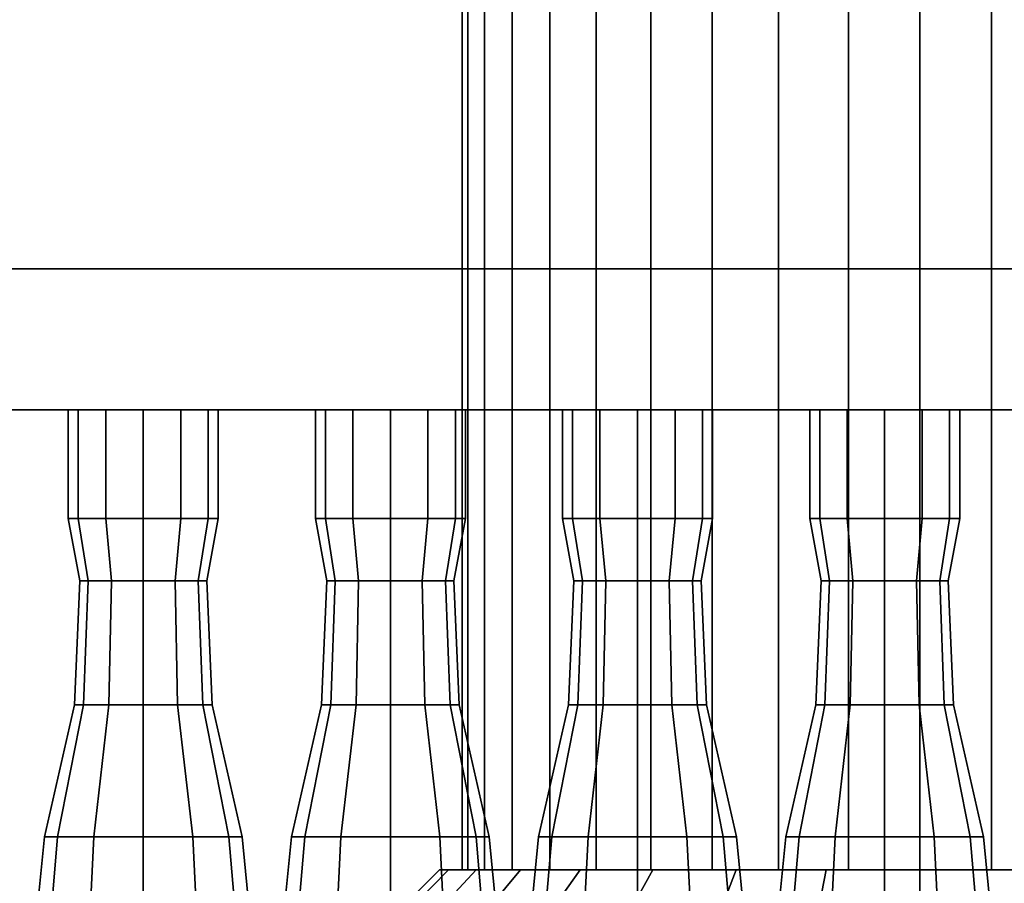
# Model space of a CAD drawing. Header units: metres. Extents: x -37.4 to 14, y 0 to 14.7.
# Tile 26 of 33: x -13.7 to -12.9, y 1.3 to 2. Entities that reach past the tile are written whole.
import ezdxf

# ---------------------------------------------------------------- set-up
doc = ezdxf.new("R2010")
doc.units = ezdxf.units.M
doc.layers.add('STUCCO', color=8, linetype='Continuous')

msp = doc.modelspace()

# ---------------------------------------------------------------- linework, layer by layer
at = {"layer": 'STUCCO'}
for points in [[(-13.3341, 1.2889), (-13.3389, 1.2889), (-13.3389, 2.0707), (-13.3341, 2.0707)], [(-13.3389, 1.2889), (-13.3341, 1.2889), (-13.3341, 2.0707), (-13.3389, 2.0707)], [(-13.3341, 1.2889), (-13.3389, 1.2889), (-13.3389, 2.0707), (-13.3341, 2.0707)], [(-13.3389, 1.2889), (-13.3341, 1.2889), (-13.3341, 2.0707), (-13.3389, 2.0707)], [(-13.3199, 1.2889), (-13.3341, 1.2889), (-13.3341, 2.0707), (-13.3199, 2.0707)], [(-13.3341, 1.2889), (-13.3199, 1.2889), (-13.3199, 2.0707), (-13.3341, 2.0707)], [(-13.3199, 1.2889), (-13.3341, 1.2889), (-13.3341, 2.0707), (-13.3199, 2.0707)], [(-13.3341, 1.2889), (-13.3199, 1.2889), (-13.3199, 2.0707), (-13.3341, 2.0707)], [(-13.2965, 1.2889), (-13.3199, 1.2889), (-13.3199, 2.0707), (-13.2965, 2.0707)], [(-13.3199, 1.2889), (-13.2965, 1.2889), (-13.2965, 2.0707), (-13.3199, 2.0707)], [(-13.2965, 1.2889), (-13.3199, 1.2889), (-13.3199, 2.0707), (-13.2965, 2.0707)], [(-13.3199, 1.2889), (-13.2965, 1.2889), (-13.2965, 2.0707), (-13.3199, 2.0707)], [(-13.2646, 1.2889), (-13.2965, 1.2889), (-13.2965, 2.0707), (-13.2646, 2.0707)], [(-13.2965, 1.2889), (-13.2646, 1.2889), (-13.2646, 2.0707), (-13.2965, 2.0707)], [(-13.2646, 1.2889), (-13.2965, 1.2889), (-13.2965, 2.0707), (-13.2646, 2.0707)], [(-13.2965, 1.2889), (-13.2646, 1.2889), (-13.2646, 2.0707), (-13.2965, 2.0707)], [(-13.225, 1.2889), (-13.2646, 1.2889), (-13.2646, 2.0707), (-13.225, 2.0707)], [(-13.2646, 1.2889), (-13.225, 1.2889), (-13.225, 2.0707), (-13.2646, 2.0707)], [(-13.225, 1.2889), (-13.2646, 1.2889), (-13.2646, 2.0707), (-13.225, 2.0707)], [(-13.2646, 1.2889), (-13.225, 1.2889), (-13.225, 2.0707), (-13.2646, 2.0707)], [(-13.1786, 1.2889), (-13.225, 1.2889), (-13.225, 2.0707), (-13.1786, 2.0707)], [(-13.225, 1.2889), (-13.1786, 1.2889), (-13.1786, 2.0707), (-13.225, 2.0707)], [(-13.1786, 1.2889), (-13.225, 1.2889), (-13.225, 2.0707), (-13.1786, 2.0707)], [(-13.225, 1.2889), (-13.1786, 1.2889), (-13.1786, 2.0707), (-13.225, 2.0707)], [(-13.1265, 1.2889), (-13.1786, 1.2889), (-13.1786, 2.0707), (-13.1265, 2.0707)], [(-13.1786, 1.2889), (-13.1265, 1.2889), (-13.1265, 2.0707), (-13.1786, 2.0707)], [(-13.1265, 1.2889), (-13.1786, 1.2889), (-13.1786, 2.0707), (-13.1265, 2.0707)], [(-13.1786, 1.2889), (-13.1265, 1.2889), (-13.1265, 2.0707), (-13.1786, 2.0707)], [(-13.0702, 1.2889), (-13.1265, 1.2889), (-13.1265, 2.0707), (-13.0702, 2.0707)], [(-13.1265, 1.2889), (-13.0702, 1.2889), (-13.0702, 2.0707), (-13.1265, 2.0707)], [(-13.0702, 1.2889), (-13.1265, 1.2889), (-13.1265, 2.0707), (-13.0702, 2.0707)], [(-13.1265, 1.2889), (-13.0702, 1.2889), (-13.0702, 2.0707), (-13.1265, 2.0707)], [(-13.0108, 1.2889), (-13.0702, 1.2889), (-13.0702, 2.0707), (-13.0108, 2.0707)], [(-13.0702, 1.2889), (-13.0108, 1.2889), (-13.0108, 2.0707), (-13.0702, 2.0707)], [(-13.0108, 1.2889), (-13.0702, 1.2889), (-13.0702, 2.0707), (-13.0108, 2.0707)], [(-13.0702, 1.2889), (-13.0108, 1.2889), (-13.0108, 2.0707), (-13.0702, 2.0707)], [(-12.95, 1.2889), (-13.0108, 1.2889), (-13.0108, 2.0707), (-12.95, 2.0707)], [(-13.0108, 1.2889), (-12.95, 1.2889), (-12.95, 2.0707), (-13.0108, 2.0707)], [(-12.95, 1.2889), (-13.0108, 1.2889), (-13.0108, 2.0707), (-12.95, 2.0707)], [(-13.0108, 1.2889), (-12.95, 1.2889), (-12.95, 2.0707), (-13.0108, 2.0707)], [(-12.8892, 1.2889), (-12.95, 1.2889), (-12.95, 2.0707), (-12.8892, 2.0707)], [(-12.95, 1.2889), (-12.8892, 1.2889), (-12.8892, 2.0707), (-12.95, 2.0707)], [(-12.8892, 1.2889), (-12.95, 1.2889), (-12.95, 2.0707), (-12.8892, 2.0707)], [(-12.95, 1.2889), (-12.8892, 1.2889), (-12.8892, 2.0707), (-12.95, 2.0707)], [(-12.8298, 1.2889), (-12.8892, 1.2889), (-12.8892, 2.0707), (-12.8298, 2.0707)], [(-12.8892, 1.2889), (-12.8298, 1.2889), (-12.8298, 2.0707), (-12.8892, 2.0707)], [(-12.8298, 1.2889), (-12.8892, 1.2889), (-12.8892, 2.0707), (-12.8298, 2.0707)], [(-12.8892, 1.2889), (-12.8298, 1.2889), (-12.8298, 2.0707), (-12.8892, 2.0707)], [(-12.15, 1.68), (-15.35, 1.68), (-15.35, 1.8), (-12.15, 1.8)], [(-15.35, 1.68), (-12.15, 1.68), (-12.15, 1.8), (-15.35, 1.8)], [(-13.6652, 1.5876), (-13.6738, 1.5876), (-13.6738, 1.68), (-13.6652, 1.68)], [(-13.6738, 1.5876), (-13.6652, 1.5876), (-13.6652, 1.68), (-13.6738, 1.68)], [(-13.6419, 1.5876), (-13.6652, 1.5876), (-13.6652, 1.68), (-13.6419, 1.68)], [(-13.6652, 1.5876), (-13.6419, 1.5876), (-13.6419, 1.68), (-13.6652, 1.68)], [(-13.61, 1.5876), (-13.6419, 1.5876), (-13.6419, 1.68), (-13.61, 1.68)], [(-13.6419, 1.5876), (-13.61, 1.5876), (-13.61, 1.68), (-13.6419, 1.68)], [(-13.5781, 1.5876), (-13.61, 1.5876), (-13.61, 1.68), (-13.5781, 1.68)], [(-13.61, 1.5876), (-13.5781, 1.5876), (-13.5781, 1.68), (-13.61, 1.68)], [(-13.5548, 1.5876), (-13.5781, 1.5876), (-13.5781, 1.68), (-13.5548, 1.68)], [(-13.5781, 1.5876), (-13.5548, 1.5876), (-13.5548, 1.68), (-13.5781, 1.68)], [(-13.5463, 1.5876), (-13.5548, 1.5876), (-13.5548, 1.68), (-13.5463, 1.68)], [(-13.5548, 1.5876), (-13.5463, 1.5876), (-13.5463, 1.68), (-13.5548, 1.68)], [(-13.4552, 1.5876), (-13.4637, 1.5876), (-13.4637, 1.68), (-13.4552, 1.68)], [(-13.4637, 1.5876), (-13.4552, 1.5876), (-13.4552, 1.68), (-13.4637, 1.68)], [(-13.4319, 1.5876), (-13.4552, 1.5876), (-13.4552, 1.68), (-13.4319, 1.68)], [(-13.4552, 1.5876), (-13.4319, 1.5876), (-13.4319, 1.68), (-13.4552, 1.68)], [(-13.4, 1.5876), (-13.4319, 1.5876), (-13.4319, 1.68), (-13.4, 1.68)], [(-13.4319, 1.5876), (-13.4, 1.5876), (-13.4, 1.68), (-13.4319, 1.68)], [(-13.3681, 1.5876), (-13.4, 1.5876), (-13.4, 1.68), (-13.3681, 1.68)], [(-13.4, 1.5876), (-13.3681, 1.5876), (-13.3681, 1.68), (-13.4, 1.68)], [(-13.3448, 1.5876), (-13.3681, 1.5876), (-13.3681, 1.68), (-13.3448, 1.68)], [(-13.3681, 1.5876), (-13.3448, 1.5876), (-13.3448, 1.68), (-13.3681, 1.68)], [(-13.3362, 1.5876), (-13.3448, 1.5876), (-13.3448, 1.68), (-13.3362, 1.68)], [(-13.3448, 1.5876), (-13.3362, 1.5876), (-13.3362, 1.68), (-13.3448, 1.68)], [(-13.2452, 1.5876), (-13.2538, 1.5876), (-13.2538, 1.68), (-13.2452, 1.68)], [(-13.2538, 1.5876), (-13.2452, 1.5876), (-13.2452, 1.68), (-13.2538, 1.68)], [(-13.2219, 1.5876), (-13.2452, 1.5876), (-13.2452, 1.68), (-13.2219, 1.68)], [(-13.2452, 1.5876), (-13.2219, 1.5876), (-13.2219, 1.68), (-13.2452, 1.68)], [(-13.19, 1.5876), (-13.2219, 1.5876), (-13.2219, 1.68), (-13.19, 1.68)], [(-13.2219, 1.5876), (-13.19, 1.5876), (-13.19, 1.68), (-13.2219, 1.68)], [(-13.1581, 1.5876), (-13.19, 1.5876), (-13.19, 1.68), (-13.1581, 1.68)], [(-13.19, 1.5876), (-13.1581, 1.5876), (-13.1581, 1.68), (-13.19, 1.68)], [(-13.1348, 1.5876), (-13.1581, 1.5876), (-13.1581, 1.68), (-13.1348, 1.68)], [(-13.1581, 1.5876), (-13.1348, 1.5876), (-13.1348, 1.68), (-13.1581, 1.68)], [(-13.1263, 1.5876), (-13.1348, 1.5876), (-13.1348, 1.68), (-13.1263, 1.68)], [(-13.1348, 1.5876), (-13.1263, 1.5876), (-13.1263, 1.68), (-13.1348, 1.68)], [(-13.0352, 1.5876), (-13.0437, 1.5876), (-13.0437, 1.68), (-13.0352, 1.68)], [(-13.0437, 1.5876), (-13.0352, 1.5876), (-13.0352, 1.68), (-13.0437, 1.68)], [(-13.0119, 1.5876), (-13.0352, 1.5876), (-13.0352, 1.68), (-13.0119, 1.68)], [(-13.0352, 1.5876), (-13.0119, 1.5876), (-13.0119, 1.68), (-13.0352, 1.68)], [(-12.98, 1.5876), (-13.0119, 1.5876), (-13.0119, 1.68), (-12.98, 1.68)], [(-13.0119, 1.5876), (-12.98, 1.5876), (-12.98, 1.68), (-13.0119, 1.68)], [(-12.9481, 1.5876), (-12.98, 1.5876), (-12.98, 1.68), (-12.9481, 1.68)], [(-12.98, 1.5876), (-12.9481, 1.5876), (-12.9481, 1.68), (-12.98, 1.68)], [(-12.9248, 1.5876), (-12.9481, 1.5876), (-12.9481, 1.68), (-12.9248, 1.68)], [(-12.9481, 1.5876), (-12.9248, 1.5876), (-12.9248, 1.68), (-12.9481, 1.68)], [(-12.9162, 1.5876), (-12.9248, 1.5876), (-12.9248, 1.68), (-12.9162, 1.68)], [(-12.9248, 1.5876), (-12.9162, 1.5876), (-12.9162, 1.68), (-12.9248, 1.68)], [(-13.6568, 1.5348), (-13.664, 1.5348), (-13.6738, 1.5876), (-13.6652, 1.5876)], [(-13.664, 1.5348), (-13.6568, 1.5348), (-13.6652, 1.5876), (-13.6738, 1.5876)], [(-13.637, 1.5348), (-13.6568, 1.5348), (-13.6652, 1.5876), (-13.6419, 1.5876)], [(-13.6568, 1.5348), (-13.637, 1.5348), (-13.6419, 1.5876), (-13.6652, 1.5876)], [(-13.61, 1.5348), (-13.637, 1.5348), (-13.6419, 1.5876), (-13.61, 1.5876)], [(-13.637, 1.5348), (-13.61, 1.5348), (-13.61, 1.5876), (-13.6419, 1.5876)], [(-13.583, 1.5348), (-13.61, 1.5348), (-13.61, 1.5876), (-13.5781, 1.5876)], [(-13.61, 1.5348), (-13.583, 1.5348), (-13.5781, 1.5876), (-13.61, 1.5876)], [(-13.5632, 1.5348), (-13.583, 1.5348), (-13.5781, 1.5876), (-13.5548, 1.5876)], [(-13.583, 1.5348), (-13.5632, 1.5348), (-13.5548, 1.5876), (-13.5781, 1.5876)], [(-13.556, 1.5348), (-13.5632, 1.5348), (-13.5548, 1.5876), (-13.5463, 1.5876)], [(-13.5632, 1.5348), (-13.556, 1.5348), (-13.5463, 1.5876), (-13.5548, 1.5876)], [(-13.4468, 1.5348), (-13.454, 1.5348), (-13.4637, 1.5876), (-13.4552, 1.5876)], [(-13.454, 1.5348), (-13.4468, 1.5348), (-13.4552, 1.5876), (-13.4637, 1.5876)], [(-13.427, 1.5348), (-13.4468, 1.5348), (-13.4552, 1.5876), (-13.4319, 1.5876)], [(-13.4468, 1.5348), (-13.427, 1.5348), (-13.4319, 1.5876), (-13.4552, 1.5876)], [(-13.4, 1.5348), (-13.427, 1.5348), (-13.4319, 1.5876), (-13.4, 1.5876)], [(-13.427, 1.5348), (-13.4, 1.5348), (-13.4, 1.5876), (-13.4319, 1.5876)], [(-13.373, 1.5348), (-13.4, 1.5348), (-13.4, 1.5876), (-13.3681, 1.5876)], [(-13.4, 1.5348), (-13.373, 1.5348), (-13.3681, 1.5876), (-13.4, 1.5876)], [(-13.3532, 1.5348), (-13.373, 1.5348), (-13.3681, 1.5876), (-13.3448, 1.5876)], [(-13.373, 1.5348), (-13.3532, 1.5348), (-13.3448, 1.5876), (-13.3681, 1.5876)], [(-13.346, 1.5348), (-13.3532, 1.5348), (-13.3448, 1.5876), (-13.3362, 1.5876)], [(-13.3532, 1.5348), (-13.346, 1.5348), (-13.3362, 1.5876), (-13.3448, 1.5876)], [(-13.2368, 1.5348), (-13.244, 1.5348), (-13.2538, 1.5876), (-13.2452, 1.5876)], [(-13.244, 1.5348), (-13.2368, 1.5348), (-13.2452, 1.5876), (-13.2538, 1.5876)], [(-13.217, 1.5348), (-13.2368, 1.5348), (-13.2452, 1.5876), (-13.2219, 1.5876)], [(-13.2368, 1.5348), (-13.217, 1.5348), (-13.2219, 1.5876), (-13.2452, 1.5876)], [(-13.19, 1.5348), (-13.217, 1.5348), (-13.2219, 1.5876), (-13.19, 1.5876)], [(-13.217, 1.5348), (-13.19, 1.5348), (-13.19, 1.5876), (-13.2219, 1.5876)], [(-13.163, 1.5348), (-13.19, 1.5348), (-13.19, 1.5876), (-13.1581, 1.5876)], [(-13.19, 1.5348), (-13.163, 1.5348), (-13.1581, 1.5876), (-13.19, 1.5876)], [(-13.1432, 1.5348), (-13.163, 1.5348), (-13.1581, 1.5876), (-13.1348, 1.5876)], [(-13.163, 1.5348), (-13.1432, 1.5348), (-13.1348, 1.5876), (-13.1581, 1.5876)], [(-13.136, 1.5348), (-13.1432, 1.5348), (-13.1348, 1.5876), (-13.1263, 1.5876)], [(-13.1432, 1.5348), (-13.136, 1.5348), (-13.1263, 1.5876), (-13.1348, 1.5876)], [(-13.0268, 1.5348), (-13.034, 1.5348), (-13.0437, 1.5876), (-13.0352, 1.5876)], [(-13.034, 1.5348), (-13.0268, 1.5348), (-13.0352, 1.5876), (-13.0437, 1.5876)], [(-13.007, 1.5348), (-13.0268, 1.5348), (-13.0352, 1.5876), (-13.0119, 1.5876)], [(-13.0268, 1.5348), (-13.007, 1.5348), (-13.0119, 1.5876), (-13.0352, 1.5876)], [(-12.98, 1.5348), (-13.007, 1.5348), (-13.0119, 1.5876), (-12.98, 1.5876)], [(-13.007, 1.5348), (-12.98, 1.5348), (-12.98, 1.5876), (-13.0119, 1.5876)], [(-12.953, 1.5348), (-12.98, 1.5348), (-12.98, 1.5876), (-12.9481, 1.5876)], [(-12.98, 1.5348), (-12.953, 1.5348), (-12.9481, 1.5876), (-12.98, 1.5876)], [(-12.9332, 1.5348), (-12.953, 1.5348), (-12.9481, 1.5876), (-12.9248, 1.5876)], [(-12.953, 1.5348), (-12.9332, 1.5348), (-12.9248, 1.5876), (-12.9481, 1.5876)], [(-12.926, 1.5348), (-12.9332, 1.5348), (-12.9248, 1.5876), (-12.9162, 1.5876)], [(-12.9332, 1.5348), (-12.926, 1.5348), (-12.9162, 1.5876), (-12.9248, 1.5876)], [(-13.6607, 1.4292), (-13.6685, 1.4292), (-13.664, 1.5348), (-13.6568, 1.5348)], [(-13.6685, 1.4292), (-13.6607, 1.4292), (-13.6568, 1.5348), (-13.664, 1.5348)], [(-13.6393, 1.4292), (-13.6607, 1.4292), (-13.6568, 1.5348), (-13.637, 1.5348)], [(-13.6607, 1.4292), (-13.6393, 1.4292), (-13.637, 1.5348), (-13.6568, 1.5348)], [(-13.61, 1.4292), (-13.6393, 1.4292), (-13.637, 1.5348), (-13.61, 1.5348)], [(-13.6393, 1.4292), (-13.61, 1.4292), (-13.61, 1.5348), (-13.637, 1.5348)], [(-13.5808, 1.4292), (-13.61, 1.4292), (-13.61, 1.5348), (-13.583, 1.5348)], [(-13.61, 1.4292), (-13.5808, 1.4292), (-13.583, 1.5348), (-13.61, 1.5348)], [(-13.5593, 1.4292), (-13.5808, 1.4292), (-13.583, 1.5348), (-13.5632, 1.5348)], [(-13.5808, 1.4292), (-13.5593, 1.4292), (-13.5632, 1.5348), (-13.583, 1.5348)], [(-13.5515, 1.4292), (-13.5593, 1.4292), (-13.5632, 1.5348), (-13.556, 1.5348)], [(-13.5593, 1.4292), (-13.5515, 1.4292), (-13.556, 1.5348), (-13.5632, 1.5348)], [(-13.4507, 1.4292), (-13.4585, 1.4292), (-13.454, 1.5348), (-13.4468, 1.5348)], [(-13.4585, 1.4292), (-13.4507, 1.4292), (-13.4468, 1.5348), (-13.454, 1.5348)], [(-13.4292, 1.4292), (-13.4507, 1.4292), (-13.4468, 1.5348), (-13.427, 1.5348)], [(-13.4507, 1.4292), (-13.4292, 1.4292), (-13.427, 1.5348), (-13.4468, 1.5348)], [(-13.4, 1.4292), (-13.4292, 1.4292), (-13.427, 1.5348), (-13.4, 1.5348)], [(-13.4292, 1.4292), (-13.4, 1.4292), (-13.4, 1.5348), (-13.427, 1.5348)], [(-13.3707, 1.4292), (-13.4, 1.4292), (-13.4, 1.5348), (-13.373, 1.5348)], [(-13.4, 1.4292), (-13.3707, 1.4292), (-13.373, 1.5348), (-13.4, 1.5348)], [(-13.3493, 1.4292), (-13.3707, 1.4292), (-13.373, 1.5348), (-13.3532, 1.5348)], [(-13.3707, 1.4292), (-13.3493, 1.4292), (-13.3532, 1.5348), (-13.373, 1.5348)], [(-13.3415, 1.4292), (-13.3493, 1.4292), (-13.3532, 1.5348), (-13.346, 1.5348)], [(-13.3493, 1.4292), (-13.3415, 1.4292), (-13.346, 1.5348), (-13.3532, 1.5348)], [(-13.2407, 1.4292), (-13.2485, 1.4292), (-13.244, 1.5348), (-13.2368, 1.5348)], [(-13.2485, 1.4292), (-13.2407, 1.4292), (-13.2368, 1.5348), (-13.244, 1.5348)], [(-13.2193, 1.4292), (-13.2407, 1.4292), (-13.2368, 1.5348), (-13.217, 1.5348)], [(-13.2407, 1.4292), (-13.2193, 1.4292), (-13.217, 1.5348), (-13.2368, 1.5348)], [(-13.19, 1.4292), (-13.2193, 1.4292), (-13.217, 1.5348), (-13.19, 1.5348)], [(-13.2193, 1.4292), (-13.19, 1.4292), (-13.19, 1.5348), (-13.217, 1.5348)], [(-13.1608, 1.4292), (-13.19, 1.4292), (-13.19, 1.5348), (-13.163, 1.5348)], [(-13.19, 1.4292), (-13.1608, 1.4292), (-13.163, 1.5348), (-13.19, 1.5348)], [(-13.1393, 1.4292), (-13.1608, 1.4292), (-13.163, 1.5348), (-13.1432, 1.5348)], [(-13.1608, 1.4292), (-13.1393, 1.4292), (-13.1432, 1.5348), (-13.163, 1.5348)], [(-13.1315, 1.4292), (-13.1393, 1.4292), (-13.1432, 1.5348), (-13.136, 1.5348)], [(-13.1393, 1.4292), (-13.1315, 1.4292), (-13.136, 1.5348), (-13.1432, 1.5348)], [(-13.0307, 1.4292), (-13.0385, 1.4292), (-13.034, 1.5348), (-13.0268, 1.5348)], [(-13.0385, 1.4292), (-13.0307, 1.4292), (-13.0268, 1.5348), (-13.034, 1.5348)], [(-13.0092, 1.4292), (-13.0307, 1.4292), (-13.0268, 1.5348), (-13.007, 1.5348)], [(-13.0307, 1.4292), (-13.0092, 1.4292), (-13.007, 1.5348), (-13.0268, 1.5348)], [(-12.98, 1.4292), (-13.0092, 1.4292), (-13.007, 1.5348), (-12.98, 1.5348)], [(-13.0092, 1.4292), (-12.98, 1.4292), (-12.98, 1.5348), (-13.007, 1.5348)], [(-12.9507, 1.4292), (-12.98, 1.4292), (-12.98, 1.5348), (-12.953, 1.5348)], [(-12.98, 1.4292), (-12.9507, 1.4292), (-12.953, 1.5348), (-12.98, 1.5348)], [(-12.9293, 1.4292), (-12.9507, 1.4292), (-12.953, 1.5348), (-12.9332, 1.5348)], [(-12.9507, 1.4292), (-12.9293, 1.4292), (-12.9332, 1.5348), (-12.953, 1.5348)], [(-12.9215, 1.4292), (-12.9293, 1.4292), (-12.9332, 1.5348), (-12.926, 1.5348)], [(-12.9293, 1.4292), (-12.9215, 1.4292), (-12.926, 1.5348), (-12.9332, 1.5348)], [(-13.6828, 1.317), (-13.694, 1.317), (-13.6685, 1.4292), (-13.6607, 1.4292)], [(-13.694, 1.317), (-13.6828, 1.317), (-13.6607, 1.4292), (-13.6685, 1.4292)], [(-13.652, 1.317), (-13.6828, 1.317), (-13.6607, 1.4292), (-13.6393, 1.4292)], [(-13.6828, 1.317), (-13.652, 1.317), (-13.6393, 1.4292), (-13.6607, 1.4292)], [(-13.61, 1.317), (-13.652, 1.317), (-13.6393, 1.4292), (-13.61, 1.4292)], [(-13.652, 1.317), (-13.61, 1.317), (-13.61, 1.4292), (-13.6393, 1.4292)], [(-13.568, 1.317), (-13.61, 1.317), (-13.61, 1.4292), (-13.5808, 1.4292)], [(-13.61, 1.317), (-13.568, 1.317), (-13.5808, 1.4292), (-13.61, 1.4292)], [(-13.5373, 1.317), (-13.568, 1.317), (-13.5808, 1.4292), (-13.5593, 1.4292)], [(-13.568, 1.317), (-13.5373, 1.317), (-13.5593, 1.4292), (-13.5808, 1.4292)], [(-13.526, 1.317), (-13.5373, 1.317), (-13.5593, 1.4292), (-13.5515, 1.4292)], [(-13.5373, 1.317), (-13.526, 1.317), (-13.5515, 1.4292), (-13.5593, 1.4292)], [(-13.4727, 1.317), (-13.484, 1.317), (-13.4585, 1.4292), (-13.4507, 1.4292)], [(-13.484, 1.317), (-13.4727, 1.317), (-13.4507, 1.4292), (-13.4585, 1.4292)], [(-13.442, 1.317), (-13.4727, 1.317), (-13.4507, 1.4292), (-13.4292, 1.4292)], [(-13.4727, 1.317), (-13.442, 1.317), (-13.4292, 1.4292), (-13.4507, 1.4292)], [(-13.4, 1.317), (-13.442, 1.317), (-13.4292, 1.4292), (-13.4, 1.4292)], [(-13.442, 1.317), (-13.4, 1.317), (-13.4, 1.4292), (-13.4292, 1.4292)], [(-13.358, 1.317), (-13.4, 1.317), (-13.4, 1.4292), (-13.3707, 1.4292)], [(-13.4, 1.317), (-13.358, 1.317), (-13.3707, 1.4292), (-13.4, 1.4292)], [(-13.3272, 1.317), (-13.358, 1.317), (-13.3707, 1.4292), (-13.3493, 1.4292)], [(-13.358, 1.317), (-13.3272, 1.317), (-13.3493, 1.4292), (-13.3707, 1.4292)], [(-13.316, 1.317), (-13.3272, 1.317), (-13.3493, 1.4292), (-13.3415, 1.4292)], [(-13.3272, 1.317), (-13.316, 1.317), (-13.3415, 1.4292), (-13.3493, 1.4292)], [(-13.2628, 1.317), (-13.274, 1.317), (-13.2485, 1.4292), (-13.2407, 1.4292)], [(-13.274, 1.317), (-13.2628, 1.317), (-13.2407, 1.4292), (-13.2485, 1.4292)], [(-13.232, 1.317), (-13.2628, 1.317), (-13.2407, 1.4292), (-13.2193, 1.4292)], [(-13.2628, 1.317), (-13.232, 1.317), (-13.2193, 1.4292), (-13.2407, 1.4292)], [(-13.19, 1.317), (-13.232, 1.317), (-13.2193, 1.4292), (-13.19, 1.4292)], [(-13.232, 1.317), (-13.19, 1.317), (-13.19, 1.4292), (-13.2193, 1.4292)], [(-13.148, 1.317), (-13.19, 1.317), (-13.19, 1.4292), (-13.1608, 1.4292)], [(-13.19, 1.317), (-13.148, 1.317), (-13.1608, 1.4292), (-13.19, 1.4292)], [(-13.1173, 1.317), (-13.148, 1.317), (-13.1608, 1.4292), (-13.1393, 1.4292)], [(-13.148, 1.317), (-13.1173, 1.317), (-13.1393, 1.4292), (-13.1608, 1.4292)], [(-13.106, 1.317), (-13.1173, 1.317), (-13.1393, 1.4292), (-13.1315, 1.4292)], [(-13.1173, 1.317), (-13.106, 1.317), (-13.1315, 1.4292), (-13.1393, 1.4292)], [(-13.0527, 1.317), (-13.064, 1.317), (-13.0385, 1.4292), (-13.0307, 1.4292)], [(-13.064, 1.317), (-13.0527, 1.317), (-13.0307, 1.4292), (-13.0385, 1.4292)], [(-13.022, 1.317), (-13.0527, 1.317), (-13.0307, 1.4292), (-13.0092, 1.4292)], [(-13.0527, 1.317), (-13.022, 1.317), (-13.0092, 1.4292), (-13.0307, 1.4292)], [(-12.98, 1.317), (-13.022, 1.317), (-13.0092, 1.4292), (-12.98, 1.4292)], [(-13.022, 1.317), (-12.98, 1.317), (-12.98, 1.4292), (-13.0092, 1.4292)], [(-12.938, 1.317), (-12.98, 1.317), (-12.98, 1.4292), (-12.9507, 1.4292)], [(-12.98, 1.317), (-12.938, 1.317), (-12.9507, 1.4292), (-12.98, 1.4292)], [(-12.9072, 1.317), (-12.938, 1.317), (-12.9507, 1.4292), (-12.9293, 1.4292)], [(-12.938, 1.317), (-12.9072, 1.317), (-12.9293, 1.4292), (-12.9507, 1.4292)], [(-12.896, 1.317), (-12.9072, 1.317), (-12.9293, 1.4292), (-12.9215, 1.4292)], [(-12.9072, 1.317), (-12.896, 1.317), (-12.9215, 1.4292), (-12.9293, 1.4292)], [(-13.6912, 1.218), (-13.7037, 1.218), (-13.694, 1.317), (-13.6828, 1.317)], [(-13.7037, 1.218), (-13.6912, 1.218), (-13.6828, 1.317), (-13.694, 1.317)], [(-13.6569, 1.218), (-13.6912, 1.218), (-13.6828, 1.317), (-13.652, 1.317)], [(-13.6912, 1.218), (-13.6569, 1.218), (-13.652, 1.317), (-13.6828, 1.317)], [(-13.61, 1.218), (-13.6569, 1.218), (-13.652, 1.317), (-13.61, 1.317)], [(-13.6569, 1.218), (-13.61, 1.218), (-13.61, 1.317), (-13.652, 1.317)], [(-13.5631, 1.218), (-13.61, 1.218), (-13.61, 1.317), (-13.568, 1.317)], [(-13.61, 1.218), (-13.5631, 1.218), (-13.568, 1.317), (-13.61, 1.317)], [(-13.5288, 1.218), (-13.5631, 1.218), (-13.568, 1.317), (-13.5373, 1.317)], [(-13.5631, 1.218), (-13.5288, 1.218), (-13.5373, 1.317), (-13.568, 1.317)], [(-13.5162, 1.218), (-13.5288, 1.218), (-13.5373, 1.317), (-13.526, 1.317)], [(-13.5288, 1.218), (-13.5162, 1.218), (-13.526, 1.317), (-13.5373, 1.317)], [(-13.4812, 1.218), (-13.4938, 1.218), (-13.484, 1.317), (-13.4727, 1.317)], [(-13.4938, 1.218), (-13.4812, 1.218), (-13.4727, 1.317), (-13.484, 1.317)], [(-13.4469, 1.218), (-13.4812, 1.218), (-13.4727, 1.317), (-13.442, 1.317)], [(-13.4812, 1.218), (-13.4469, 1.218), (-13.442, 1.317), (-13.4727, 1.317)], [(-13.4, 1.218), (-13.4469, 1.218), (-13.442, 1.317), (-13.4, 1.317)], [(-13.4469, 1.218), (-13.4, 1.218), (-13.4, 1.317), (-13.442, 1.317)], [(-13.3531, 1.218), (-13.4, 1.218), (-13.4, 1.317), (-13.358, 1.317)], [(-13.4, 1.218), (-13.3531, 1.218), (-13.358, 1.317), (-13.4, 1.317)], [(-13.3188, 1.218), (-13.3531, 1.218), (-13.358, 1.317), (-13.3272, 1.317)], [(-13.3531, 1.218), (-13.3188, 1.218), (-13.3272, 1.317), (-13.358, 1.317)], [(-13.3063, 1.218), (-13.3188, 1.218), (-13.3272, 1.317), (-13.316, 1.317)], [(-13.3188, 1.218), (-13.3063, 1.218), (-13.316, 1.317), (-13.3272, 1.317)], [(-13.2712, 1.218), (-13.2837, 1.218), (-13.274, 1.317), (-13.2628, 1.317)], [(-13.2837, 1.218), (-13.2712, 1.218), (-13.2628, 1.317), (-13.274, 1.317)], [(-13.2369, 1.218), (-13.2712, 1.218), (-13.2628, 1.317), (-13.232, 1.317)], [(-13.2712, 1.218), (-13.2369, 1.218), (-13.232, 1.317), (-13.2628, 1.317)], [(-13.19, 1.218), (-13.2369, 1.218), (-13.232, 1.317), (-13.19, 1.317)], [(-13.2369, 1.218), (-13.19, 1.218), (-13.19, 1.317), (-13.232, 1.317)], [(-13.1431, 1.218), (-13.19, 1.218), (-13.19, 1.317), (-13.148, 1.317)], [(-13.19, 1.218), (-13.1431, 1.218), (-13.148, 1.317), (-13.19, 1.317)], [(-13.1088, 1.218), (-13.1431, 1.218), (-13.148, 1.317), (-13.1173, 1.317)], [(-13.1431, 1.218), (-13.1088, 1.218), (-13.1173, 1.317), (-13.148, 1.317)], [(-13.0962, 1.218), (-13.1088, 1.218), (-13.1173, 1.317), (-13.106, 1.317)], [(-13.1088, 1.218), (-13.0962, 1.218), (-13.106, 1.317), (-13.1173, 1.317)], [(-13.0612, 1.218), (-13.0738, 1.218), (-13.064, 1.317), (-13.0527, 1.317)], [(-13.0738, 1.218), (-13.0612, 1.218), (-13.0527, 1.317), (-13.064, 1.317)], [(-13.0269, 1.218), (-13.0612, 1.218), (-13.0527, 1.317), (-13.022, 1.317)], [(-13.0612, 1.218), (-13.0269, 1.218), (-13.022, 1.317), (-13.0527, 1.317)], [(-12.98, 1.218), (-13.0269, 1.218), (-13.022, 1.317), (-12.98, 1.317)], [(-13.0269, 1.218), (-12.98, 1.218), (-12.98, 1.317), (-13.022, 1.317)], [(-12.9331, 1.218), (-12.98, 1.218), (-12.98, 1.317), (-12.938, 1.317)], [(-12.98, 1.218), (-12.9331, 1.218), (-12.938, 1.317), (-12.98, 1.317)], [(-12.8988, 1.218), (-12.9331, 1.218), (-12.938, 1.317), (-12.9072, 1.317)], [(-12.9331, 1.218), (-12.8988, 1.218), (-12.9072, 1.317), (-12.938, 1.317)], [(-12.8863, 1.218), (-12.8988, 1.218), (-12.9072, 1.317), (-12.896, 1.317)], [(-12.8988, 1.218), (-12.8863, 1.218), (-12.896, 1.317), (-12.9072, 1.317)], [(-13.4077, 1.2306), (-13.4167, 1.2306), (-13.3583, 1.2889), (-13.3505, 1.2889)], [(-13.4167, 1.2306), (-13.4077, 1.2306), (-13.3505, 1.2889), (-13.3583, 1.2889)], [(-13.4077, 1.2306), (-13.4167, 1.2306), (-13.3583, 1.2889), (-13.3505, 1.2889)], [(-13.4167, 1.2306), (-13.4077, 1.2306), (-13.3505, 1.2889), (-13.3583, 1.2889)], [(-13.3811, 1.2306), (-13.4077, 1.2306), (-13.3505, 1.2889), (-13.3272, 1.2889)], [(-13.4077, 1.2306), (-13.3811, 1.2306), (-13.3272, 1.2889), (-13.3505, 1.2889)], [(-13.3811, 1.2306), (-13.4077, 1.2306), (-13.3505, 1.2889), (-13.3272, 1.2889)], [(-13.4077, 1.2306), (-13.3811, 1.2306), (-13.3272, 1.2889), (-13.3505, 1.2889)], [(-13.338, 1.2306), (-13.3811, 1.2306), (-13.3272, 1.2889), (-13.2895, 1.2889)], [(-13.3811, 1.2306), (-13.338, 1.2306), (-13.2895, 1.2889), (-13.3272, 1.2889)], [(-13.338, 1.2306), (-13.3811, 1.2306), (-13.3272, 1.2889), (-13.2895, 1.2889)], [(-13.3811, 1.2306), (-13.338, 1.2306), (-13.2895, 1.2889), (-13.3272, 1.2889)], [(-13.28, 1.2306), (-13.338, 1.2306), (-13.2895, 1.2889), (-13.2387, 1.2889)], [(-13.338, 1.2306), (-13.28, 1.2306), (-13.2387, 1.2889), (-13.2895, 1.2889)], [(-13.28, 1.2306), (-13.338, 1.2306), (-13.2895, 1.2889), (-13.2387, 1.2889)], [(-13.338, 1.2306), (-13.28, 1.2306), (-13.2387, 1.2889), (-13.2895, 1.2889)], [(-13.2093, 1.2306), (-13.28, 1.2306), (-13.2387, 1.2889), (-13.1769, 1.2889)], [(-13.28, 1.2306), (-13.2093, 1.2306), (-13.1769, 1.2889), (-13.2387, 1.2889)], [(-13.2093, 1.2306), (-13.28, 1.2306), (-13.2387, 1.2889), (-13.1769, 1.2889)], [(-13.28, 1.2306), (-13.2093, 1.2306), (-13.1769, 1.2889), (-13.2387, 1.2889)], [(-13.1286, 1.2306), (-13.2093, 1.2306), (-13.1769, 1.2889), (-13.1063, 1.2889)], [(-13.2093, 1.2306), (-13.1286, 1.2306), (-13.1063, 1.2889), (-13.1769, 1.2889)], [(-13.1286, 1.2306), (-13.2093, 1.2306), (-13.1769, 1.2889), (-13.1063, 1.2889)], [(-13.2093, 1.2306), (-13.1286, 1.2306), (-13.1063, 1.2889), (-13.1769, 1.2889)], [(-13.041, 1.2306), (-13.1286, 1.2306), (-13.1063, 1.2889), (-13.0297, 1.2889)], [(-13.1286, 1.2306), (-13.041, 1.2306), (-13.0297, 1.2889), (-13.1063, 1.2889)], [(-13.041, 1.2306), (-13.1286, 1.2306), (-13.1063, 1.2889), (-13.0297, 1.2889)], [(-13.1286, 1.2306), (-13.041, 1.2306), (-13.0297, 1.2889), (-13.1063, 1.2889)], [(-12.95, 1.2306), (-13.041, 1.2306), (-13.0297, 1.2889), (-12.95, 1.2889)], [(-13.041, 1.2306), (-12.95, 1.2306), (-12.95, 1.2889), (-13.0297, 1.2889)], [(-12.95, 1.2306), (-13.041, 1.2306), (-13.0297, 1.2889), (-12.95, 1.2889)], [(-13.041, 1.2306), (-12.95, 1.2306), (-12.95, 1.2889), (-13.0297, 1.2889)], [(-12.859, 1.2306), (-12.95, 1.2306), (-12.95, 1.2889), (-12.8703, 1.2889)], [(-12.95, 1.2306), (-12.859, 1.2306), (-12.8703, 1.2889), (-12.95, 1.2889)], [(-12.859, 1.2306), (-12.95, 1.2306), (-12.95, 1.2889), (-12.8703, 1.2889)], [(-12.95, 1.2306), (-12.859, 1.2306), (-12.8703, 1.2889), (-12.95, 1.2889)]]:
    msp.add_lwpolyline(points, close=True, dxfattribs=at)

doc.saveas('drawing.dxf')
